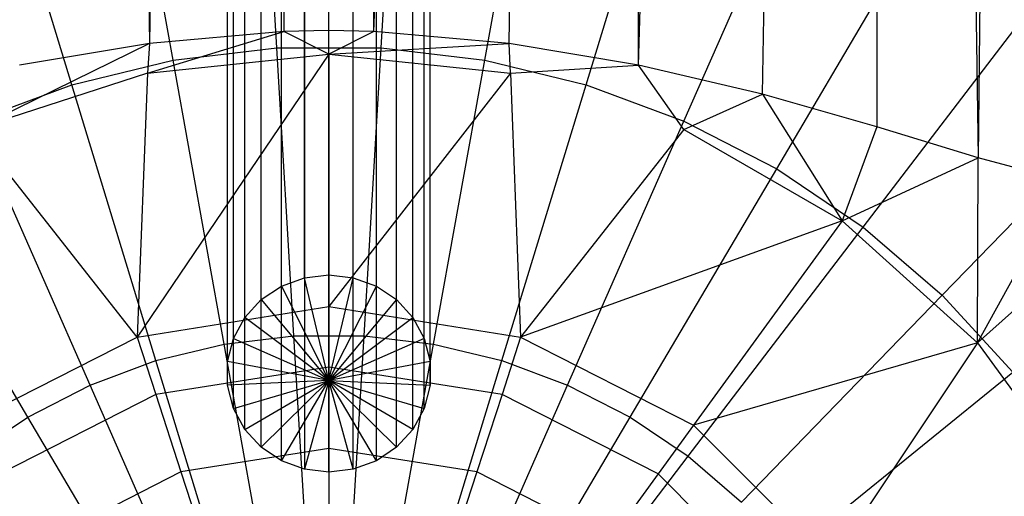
# Model space of a CAD drawing. Extents: x 4.9 to 22.3, y -20.4 to 0.
# Tile 49 of 95: x 13.221 to 14.314, y -11.2 to -10.67. Entities that reach past the tile are written whole.
import ezdxf

# ---------------------------------------------------------------- set-up
doc = ezdxf.new("R2010")
doc.units = 0
doc.header["$LTSCALE"] = 2.54
doc.layers.get('0').update_dxf_attribs({"color": 13, "linetype": 'CONTINUOUS'})

# ---------------------------------------------------------------- blocks, each defined once
blk = doc.blocks.new('AMELIA-10495_B_STL')
at = {"color": 0}
for p, q in [((13.2211, -2.3, 20.6408), (13.3654, -10.6969, 20.6755)), ((13.2211, -2.3, 20.6408), (13.3654, -10.6969, 20.6755)), ((13.5146, -2.3, 20.6873), (13.3654, -10.6969, 20.6755)), ((13.5146, -2.3, 20.6873), (13.3654, -10.6969, 20.6755)), ((13.5146, -2.3, 20.6873), (13.5146, -10.6836, 20.6873)), ((13.5146, -2.3, 20.6873), (13.5146, -10.6836, 20.6873)), ((13.6146, -10.6836, 20.6873), (13.6146, -2.3, 20.6873)), ((13.6146, -10.6836, 20.6873), (13.6146, -2.3, 20.6873)), ((13.6146, -10.6836, 20.6873), (13.9082, -2.3, 20.6408)), ((13.6146, -10.6836, 20.6873), (13.9082, -2.3, 20.6408)), ((13.7647, -10.697, 20.6754), (13.9082, -2.3, 20.6408)), ((13.7647, -10.697, 20.6754), (13.9082, -2.3, 20.6408)), ((13.9082, -10.7208, 20.6408), (13.9082, -2.3, 20.6408)), ((13.9082, -10.7208, 20.6408), (13.9082, -2.3, 20.6408)), ((13.9082, -10.7208, 20.6408), (14.173, -2.3, 20.5059)), ((13.9082, -10.7208, 20.6408), (14.173, -2.3, 20.5059)), ((14.0461, -10.753, 20.5837), (14.173, -2.3, 20.5059)), ((14.0461, -10.753, 20.5837), (14.173, -2.3, 20.5059)), ((14.173, -2.3, 20.5059), (14.2854, -10.8236, 20.41)), ((14.173, -2.3, 20.5059), (14.2854, -10.8236, 20.41)), ((14.173, -2.3, 20.5059), (14.173, -10.7893, 20.5059)), ((14.173, -2.3, 20.5059), (14.173, -10.7893, 20.5059)), ((14.3832, -2.3, 20.2957), (14.2854, -10.8236, 20.41)), ((14.3832, -2.3, 20.2957), (14.2854, -10.8236, 20.41)), ((13.5646, -10.9537, 4.2156), (13.5646, -9.9673, 7.901)), ((13.5646, -10.9537, 4.2156), (13.5646, -9.9673, 7.901)), ((13.512, -10.9662, 4.219), (13.512, -9.9798, 7.9044)), ((13.512, -10.9662, 4.219), (13.512, -9.9798, 7.9044)), ((13.5375, -10.9569, 4.2165), (13.5375, -9.9704, 7.9019)), ((13.5375, -10.9569, 4.2165), (13.5375, -9.9704, 7.9019)), ((13.5917, -10.9569, 4.2165), (13.5917, -9.9704, 7.9019)), ((13.5917, -10.9569, 4.2165), (13.5917, -9.9704, 7.9019)), ((13.6173, -10.9662, 4.219), (13.6173, -9.9798, 7.9044)), ((13.6173, -10.9662, 4.219), (13.6173, -9.9798, 7.9044)), ((13.4895, -10.9812, 4.223), (13.4895, -9.9948, 7.9084)), ((13.4895, -10.9812, 4.223), (13.4895, -9.9948, 7.9084)), ((13.6397, -10.9812, 4.223), (13.6397, -9.9948, 7.9084)), ((13.6397, -10.9812, 4.223), (13.6397, -9.9948, 7.9084)), ((13.4714, -11.001, 4.2283), (13.4714, -10.0145, 7.9137)), ((13.4714, -11.001, 4.2283), (13.4714, -10.0145, 7.9137)), ((13.6579, -11.001, 4.2283), (13.6579, -10.0145, 7.9137)), ((13.6579, -11.001, 4.2283), (13.6579, -10.0145, 7.9137)), ((13.4587, -11.0243, 4.2345), (13.4587, -10.0379, 7.9199)), ((13.4587, -11.0243, 4.2345), (13.4587, -10.0379, 7.9199)), ((13.6705, -11.0243, 4.2345), (13.6705, -10.0379, 7.9199)), ((13.6705, -11.0243, 4.2345), (13.6705, -10.0379, 7.9199)), ((13.4522, -11.05, 4.2414), (13.4522, -10.0635, 7.9268)), ((13.4522, -11.05, 4.2414), (13.4522, -10.0635, 7.9268)), ((13.6771, -11.05, 4.2414), (13.6771, -10.0635, 7.9268)), ((13.6771, -11.05, 4.2414), (13.6771, -10.0635, 7.9268)), ((13.4522, -11.0763, 4.2484), (13.4522, -10.0899, 7.9338)), ((13.4522, -11.0763, 4.2484), (13.4522, -10.0899, 7.9338)), ((13.6771, -11.0763, 4.2484), (13.6771, -10.0899, 7.9338)), ((13.6771, -11.0763, 4.2484), (13.6771, -10.0899, 7.9338)), ((13.4587, -11.1019, 4.2553), (13.4587, -10.1155, 7.9407)), ((13.4587, -11.1019, 4.2553), (13.4587, -10.1155, 7.9407)), ((13.6705, -11.1019, 4.2553), (13.6705, -10.1155, 7.9407)), ((13.6705, -11.1019, 4.2553), (13.6705, -10.1155, 7.9407)), ((13.4714, -11.1253, 4.2615), (13.4714, -10.1388, 7.947)), ((13.4714, -11.1253, 4.2615), (13.4714, -10.1388, 7.947)), ((13.6579, -11.1253, 4.2615), (13.6579, -10.1388, 7.947)), ((13.6579, -11.1253, 4.2615), (13.6579, -10.1388, 7.947)), ((13.4895, -11.145, 4.2668), (13.4895, -10.1586, 7.9522)), ((13.4895, -11.145, 4.2668), (13.4895, -10.1586, 7.9522)), ((13.6397, -11.145, 4.2668), (13.6397, -10.1586, 7.9522)), ((13.6397, -11.145, 4.2668), (13.6397, -10.1586, 7.9522)), ((13.512, -11.16, 4.2708), (13.512, -10.1736, 7.9563)), ((13.512, -11.16, 4.2708), (13.512, -10.1736, 7.9563)), ((13.6173, -11.16, 4.2708), (13.6173, -10.1736, 7.9563)), ((13.6173, -11.16, 4.2708), (13.6173, -10.1736, 7.9563)), ((13.5375, -10.1829, 7.9588), (13.5375, -11.1694, 4.2733)), ((13.5375, -10.1829, 7.9588), (13.5375, -11.1694, 4.2733)), ((13.5646, -11.1726, 4.2742), (13.5646, -10.1861, 7.9596)), ((13.5646, -11.1726, 4.2742), (13.5646, -10.1861, 7.9596)), ((13.5917, -11.1694, 4.2733), (13.5917, -10.1829, 7.9588)), ((13.5917, -11.1694, 4.2733), (13.5917, -10.1829, 7.9588)), ((13.5067, -10.7018, 3.2113), (13.4884, -10.3941, 3.3297)), ((13.5067, -10.7018, 3.2113), (13.4884, -10.3941, 3.3297)), ((13.6225, -10.7018, 3.2113), (13.6408, -10.3941, 3.3297)), ((13.6225, -10.7018, 3.2113), (13.6408, -10.3941, 3.3297)), ((13.3917, -10.7155, 3.2113), (13.3372, -10.4122, 3.3297)), ((13.3917, -10.7155, 3.2113), (13.3372, -10.4122, 3.3297)), ((13.7376, -10.7155, 3.2113), (13.7921, -10.4122, 3.3297)), ((13.7376, -10.7155, 3.2113), (13.7921, -10.4122, 3.3297)), ((13.2791, -10.7427, 3.2113), (13.1891, -10.4479, 3.3297)), ((13.2791, -10.7427, 3.2113), (13.1891, -10.4479, 3.3297)), ((13.8501, -10.7427, 3.2113), (13.9402, -10.4479, 3.3297)), ((13.8501, -10.7427, 3.2113), (13.9402, -10.4479, 3.3297)), ((13.9587, -10.7831, 3.2113), (14.083, -10.501, 3.3297)), ((13.9587, -10.7831, 3.2113), (14.083, -10.501, 3.3297)), ((14.0618, -10.836, 3.2113), (14.2185, -10.5706, 3.3297)), ((14.0618, -10.836, 3.2113), (14.2185, -10.5706, 3.3297)), ((14.1579, -10.9007, 3.2113), (14.3449, -10.6557, 3.3297)), ((14.1579, -10.9007, 3.2113), (14.3449, -10.6557, 3.3297)), ((13.3631, -10.7298, 20.7432), (13.5146, -10.6836, 20.6873)), ((13.3631, -10.7298, 20.7432), (13.5146, -10.6836, 20.6873)), ((13.5146, -10.6836, 20.6873), (13.3654, -10.6969, 20.6755)), ((13.5146, -10.6836, 20.6873), (13.3654, -10.6969, 20.6755)), ((13.5646, -10.6824, 20.6873), (13.5146, -10.6836, 20.6873)), ((13.5646, -10.6824, 20.6873), (13.5146, -10.6836, 20.6873)), ((13.5646, -10.7086, 20.7432), (13.5146, -10.6836, 20.6873)), ((13.5646, -10.7086, 20.7432), (13.5146, -10.6836, 20.6873)), ((13.5646, -10.7086, 20.7432), (13.5646, -10.6824, 20.6873)), ((13.5646, -10.7086, 20.7432), (13.5646, -10.6824, 20.6873)), ((13.6146, -10.6836, 20.6873), (13.5646, -10.6824, 20.6873)), ((13.6146, -10.6836, 20.6873), (13.5646, -10.6824, 20.6873)), ((13.6146, -10.6836, 20.6873), (13.5646, -10.7086, 20.7432)), ((13.6146, -10.6836, 20.6873), (13.5646, -10.7086, 20.7432)), ((13.7647, -10.697, 20.6754), (13.6146, -10.6836, 20.6873)), ((13.7647, -10.697, 20.6754), (13.6146, -10.6836, 20.6873)), ((13.3654, -10.6969, 20.6755), (13.1704, -10.7924, 20.7432)), ((13.3654, -10.6969, 20.6755), (13.1704, -10.7924, 20.7432)), ((13.3654, -10.6969, 20.6755), (13.2211, -10.7208, 20.6408)), ((13.3654, -10.6969, 20.6755), (13.2211, -10.7208, 20.6408)), ((13.3654, -10.6969, 20.6755), (13.3631, -10.7298, 20.7432)), ((13.3654, -10.6969, 20.6755), (13.3631, -10.7298, 20.7432)), ((13.3917, -10.7155, 3.2113), (13.5067, -10.7018, 3.2113)), ((13.3917, -10.7155, 3.2113), (13.5067, -10.7018, 3.2113)), ((13.5067, -10.7018, 3.2113), (13.6225, -10.7018, 3.2113)), ((13.5257, -11.0213, 3.1301), (13.5067, -10.7018, 3.2113)), ((13.5257, -11.0213, 3.1301), (13.5067, -10.7018, 3.2113)), ((13.5067, -10.7018, 3.2113), (13.6225, -10.7018, 3.2113)), ((13.5646, -10.7086, 20.7432), (13.7647, -10.697, 20.6754)), ((13.5646, -10.7086, 20.7432), (13.7647, -10.697, 20.6754)), ((13.6036, -11.0213, 3.1301), (13.6225, -10.7018, 3.2113)), ((13.6036, -11.0213, 3.1301), (13.6225, -10.7018, 3.2113)), ((13.6225, -10.7018, 3.2113), (13.7376, -10.7155, 3.2113)), ((13.6225, -10.7018, 3.2113), (13.7376, -10.7155, 3.2113)), ((13.7661, -10.7298, 20.7432), (13.7647, -10.697, 20.6754)), ((13.7661, -10.7298, 20.7432), (13.7647, -10.697, 20.6754)), ((13.9082, -10.7208, 20.6408), (13.7647, -10.697, 20.6754)), ((13.9082, -10.7208, 20.6408), (13.7647, -10.697, 20.6754)), ((13.5646, -10.7086, 20.7432), (13.3518, -11.0227, 21.2794)), ((13.5646, -10.7086, 20.7432), (13.3518, -11.0227, 21.2794)), ((13.3631, -10.7298, 20.7432), (13.5646, -10.7086, 20.7432)), ((13.3631, -10.7298, 20.7432), (13.5646, -10.7086, 20.7432)), ((13.5646, -10.7086, 20.7432), (13.7661, -10.7298, 20.7432)), ((13.5646, -10.7086, 20.7432), (13.7661, -10.7298, 20.7432)), ((13.5646, -10.7086, 20.7432), (13.5646, -10.989, 21.2794)), ((13.5646, -10.7086, 20.7432), (13.5646, -10.989, 21.2794)), ((13.2791, -10.7427, 3.2113), (13.3917, -10.7155, 3.2113)), ((13.2791, -10.7427, 3.2113), (13.3917, -10.7155, 3.2113)), ((13.4483, -11.0306, 3.1301), (13.3917, -10.7155, 3.2113)), ((13.4483, -11.0306, 3.1301), (13.3917, -10.7155, 3.2113)), ((13.6809, -11.0306, 3.1301), (13.7376, -10.7155, 3.2113)), ((13.6809, -11.0306, 3.1301), (13.7376, -10.7155, 3.2113)), ((13.7376, -10.7155, 3.2113), (13.8501, -10.7427, 3.2113)), ((13.7376, -10.7155, 3.2113), (13.8501, -10.7427, 3.2113)), ((13.7661, -10.7298, 20.7432), (13.9082, -10.7208, 20.6408)), ((13.7661, -10.7298, 20.7432), (13.9082, -10.7208, 20.6408)), ((13.9588, -10.7924, 20.7432), (13.9082, -10.7208, 20.6408)), ((13.9588, -10.7924, 20.7432), (13.9082, -10.7208, 20.6408)), ((14.0461, -10.753, 20.5837), (13.9082, -10.7208, 20.6408)), ((14.0461, -10.753, 20.5837), (13.9082, -10.7208, 20.6408)), ((13.3631, -10.7298, 20.7432), (13.1704, -10.7924, 20.7432)), ((13.3631, -10.7298, 20.7432), (13.1704, -10.7924, 20.7432)), ((13.3631, -10.7298, 20.7432), (13.3518, -11.0227, 21.2794)), ((13.3631, -10.7298, 20.7432), (13.3518, -11.0227, 21.2794)), ((13.7661, -10.7298, 20.7432), (13.5646, -10.989, 21.2794)), ((13.7661, -10.7298, 20.7432), (13.5646, -10.989, 21.2794)), ((13.7661, -10.7298, 20.7432), (13.7775, -11.0227, 21.2794)), ((13.7661, -10.7298, 20.7432), (13.7775, -11.0227, 21.2794)), ((13.1705, -10.7831, 3.2113), (13.2791, -10.7427, 3.2113)), ((13.1705, -10.7831, 3.2113), (13.2791, -10.7427, 3.2113)), ((13.3726, -11.0489, 3.1301), (13.2791, -10.7427, 3.2113)), ((13.3726, -11.0489, 3.1301), (13.2791, -10.7427, 3.2113)), ((13.7567, -11.0489, 3.1301), (13.8501, -10.7427, 3.2113)), ((13.7567, -11.0489, 3.1301), (13.8501, -10.7427, 3.2113)), ((13.8501, -10.7427, 3.2113), (13.9587, -10.7831, 3.2113)), ((13.8501, -10.7427, 3.2113), (13.9587, -10.7831, 3.2113)), ((13.9588, -10.7924, 20.7432), (14.0461, -10.753, 20.5837)), ((13.9588, -10.7924, 20.7432), (14.0461, -10.753, 20.5837)), ((14.173, -10.7893, 20.5059), (14.0461, -10.753, 20.5837)), ((14.0461, -10.753, 20.5837), (14.1343, -10.8937, 20.7432)), ((14.0461, -10.753, 20.5837), (14.1343, -10.8937, 20.7432)), ((14.173, -10.7893, 20.5059), (14.0461, -10.753, 20.5837)), ((14.2456, -10.9763, 3.2113), (14.4603, -10.7551, 3.3297)), ((14.2456, -10.9763, 3.2113), (14.4603, -10.7551, 3.3297)), ((13.2995, -11.076, 3.1301), (13.1705, -10.7831, 3.2113)), ((13.2995, -11.076, 3.1301), (13.1705, -10.7831, 3.2113)), ((13.8297, -11.076, 3.1301), (13.9587, -10.7831, 3.2113)), ((13.8297, -11.076, 3.1301), (13.9587, -10.7831, 3.2113)), ((13.9587, -10.7831, 3.2113), (14.0618, -10.836, 3.2113)), ((13.9587, -10.7831, 3.2113), (14.0618, -10.836, 3.2113)), ((14.173, -10.7893, 20.5059), (14.1343, -10.8937, 20.7432)), ((14.173, -10.7893, 20.5059), (14.1343, -10.8937, 20.7432)), ((14.2854, -10.8236, 20.41), (14.173, -10.7893, 20.5059)), ((14.2854, -10.8236, 20.41), (14.173, -10.7893, 20.5059)), ((13.3518, -11.0227, 21.2794), (13.1704, -10.7924, 20.7432)), ((13.3518, -11.0227, 21.2794), (13.1704, -10.7924, 20.7432)), ((13.9588, -10.7924, 20.7432), (13.7775, -11.0227, 21.2794)), ((13.9588, -10.7924, 20.7432), (13.7775, -11.0227, 21.2794)), ((13.9588, -10.7924, 20.7432), (14.1343, -10.8937, 20.7432)), ((13.9588, -10.7924, 20.7432), (14.1343, -10.8937, 20.7432)), ((14.1343, -10.8937, 20.7432), (14.2854, -10.8236, 20.41)), ((14.1343, -10.8937, 20.7432), (14.2854, -10.8236, 20.41)), ((14.2849, -11.0293, 20.7432), (14.2854, -10.8236, 20.41)), ((14.2849, -11.0293, 20.7432), (14.2854, -10.8236, 20.41)), ((14.3832, -10.8498, 20.2957), (14.2854, -10.8236, 20.41)), ((14.3832, -10.8498, 20.2957), (14.2854, -10.8236, 20.41)), ((13.2302, -11.1116, 3.1301), (13.0675, -10.836, 3.2113)), ((13.2302, -11.1116, 3.1301), (13.0675, -10.836, 3.2113)), ((13.899, -11.1116, 3.1301), (14.0618, -10.836, 3.2113)), ((13.899, -11.1116, 3.1301), (14.0618, -10.836, 3.2113)), ((14.0618, -10.836, 3.2113), (14.1579, -10.9007, 3.2113)), ((14.0618, -10.836, 3.2113), (14.1579, -10.9007, 3.2113)), ((14.2849, -11.0293, 20.7432), (14.3832, -10.8498, 20.2957)), ((14.2849, -11.0293, 20.7432), (14.3832, -10.8498, 20.2957)), ((14.2849, -11.0293, 20.7432), (14.4615, -10.8702, 20.1867)), ((14.2849, -11.0293, 20.7432), (14.4615, -10.8702, 20.1867)), ((14.1343, -10.8937, 20.7432), (13.7775, -11.0227, 21.2794)), ((14.1343, -10.8937, 20.7432), (13.7775, -11.0227, 21.2794)), ((14.1343, -10.8937, 20.7432), (13.9695, -11.1205, 21.2794)), ((14.1343, -10.8937, 20.7432), (13.9695, -11.1205, 21.2794)), ((14.1343, -10.8937, 20.7432), (14.2849, -11.0293, 20.7432)), ((14.1343, -10.8937, 20.7432), (14.2849, -11.0293, 20.7432)), ((13.9636, -11.1551, 3.1301), (14.1579, -10.9007, 3.2113)), ((13.9636, -11.1551, 3.1301), (14.1579, -10.9007, 3.2113)), ((14.1579, -10.9007, 3.2113), (14.2456, -10.9763, 3.2113)), ((14.1579, -10.9007, 3.2113), (14.2456, -10.9763, 3.2113)), ((13.512, -10.9662, 4.219), (13.5375, -10.9569, 4.2165)), ((13.512, -10.9662, 4.219), (13.5375, -10.9569, 4.2165)), ((13.5375, -10.9569, 4.2165), (13.5646, -10.9537, 4.2156)), ((13.5375, -10.9569, 4.2165), (13.5646, -10.9537, 4.2156)), ((13.5646, -11.071, 4.2156), (13.5375, -10.9569, 4.2165)), ((13.5646, -11.071, 4.2156), (13.5375, -10.9569, 4.2165)), ((13.5646, -10.9537, 4.2156), (13.5646, -11.071, 4.2156)), ((13.5646, -10.9537, 4.2156), (13.5917, -10.9569, 4.2165)), ((13.5646, -10.9537, 4.2156), (13.5646, -11.071, 4.2156)), ((13.5646, -10.9537, 4.2156), (13.5917, -10.9569, 4.2165)), ((13.5646, -11.071, 4.2156), (13.5917, -10.9569, 4.2165)), ((13.5646, -11.071, 4.2156), (13.5917, -10.9569, 4.2165)), ((13.5917, -10.9569, 4.2165), (13.6173, -10.9662, 4.219)), ((13.5917, -10.9569, 4.2165), (13.6173, -10.9662, 4.219)), ((13.4895, -10.9812, 4.223), (13.512, -10.9662, 4.219)), ((13.4895, -10.9812, 4.223), (13.512, -10.9662, 4.219)), ((13.512, -10.9662, 4.219), (13.5646, -11.071, 4.2156)), ((13.512, -10.9662, 4.219), (13.5646, -11.071, 4.2156)), ((13.5646, -11.071, 4.2156), (13.6173, -10.9662, 4.219)), ((13.5646, -11.071, 4.2156), (13.6173, -10.9662, 4.219)), ((13.6173, -10.9662, 4.219), (13.6397, -10.9812, 4.223)), ((13.6173, -10.9662, 4.219), (13.6397, -10.9812, 4.223)), ((13.4714, -11.001, 4.2283), (13.4895, -10.9812, 4.223)), ((13.4714, -11.001, 4.2283), (13.4895, -10.9812, 4.223)), ((13.4895, -10.9812, 4.223), (13.5646, -11.071, 4.2156)), ((13.4895, -10.9812, 4.223), (13.5646, -11.071, 4.2156)), ((13.6397, -10.9812, 4.223), (13.5646, -11.071, 4.2156)), ((13.6397, -10.9812, 4.223), (13.5646, -11.071, 4.2156)), ((13.6397, -10.9812, 4.223), (13.6579, -11.001, 4.2283)), ((13.6397, -10.9812, 4.223), (13.6579, -11.001, 4.2283)), ((14.0227, -11.2059, 3.1301), (14.2456, -10.9763, 3.2113)), ((14.0227, -11.2059, 3.1301), (14.2456, -10.9763, 3.2113)), ((14.2456, -10.9763, 3.2113), (14.3238, -11.0618, 3.2113)), ((14.2456, -10.9763, 3.2113), (14.3238, -11.0618, 3.2113)), ((13.3518, -11.0227, 21.2794), (13.5646, -10.989, 21.2794)), ((13.3518, -11.0227, 21.2794), (13.5646, -10.989, 21.2794)), ((13.5646, -10.989, 21.2794), (13.7775, -11.0227, 21.2794)), ((13.5646, -10.989, 21.2794), (13.7775, -11.0227, 21.2794)), ((13.5646, -10.989, 21.2794), (13.5646, -11.056, 21.3596)), ((13.5646, -10.989, 21.2794), (13.5646, -11.056, 21.3596)), ((13.4587, -11.0243, 4.2345), (13.4714, -11.001, 4.2283)), ((13.4587, -11.0243, 4.2345), (13.4714, -11.001, 4.2283)), ((13.5646, -11.071, 4.2156), (13.4714, -11.001, 4.2283)), ((13.5646, -11.071, 4.2156), (13.4714, -11.001, 4.2283)), ((13.5646, -11.071, 4.2156), (13.6579, -11.001, 4.2283)), ((13.5646, -11.071, 4.2156), (13.6579, -11.001, 4.2283)), ((13.6579, -11.001, 4.2283), (13.6705, -11.0243, 4.2345)), ((13.6579, -11.001, 4.2283), (13.6705, -11.0243, 4.2345)), ((13.1598, -11.1205, 21.2794), (13.3518, -11.0227, 21.2794)), ((13.1598, -11.1205, 21.2794), (13.3518, -11.0227, 21.2794)), ((13.3518, -11.0227, 21.2794), (13.3725, -11.0864, 21.3596)), ((13.3518, -11.0227, 21.2794), (13.3725, -11.0864, 21.3596)), ((13.4483, -11.0306, 3.1301), (13.5257, -11.0213, 3.1301)), ((13.4483, -11.0306, 3.1301), (13.5257, -11.0213, 3.1301)), ((13.4522, -11.05, 4.2414), (13.4587, -11.0243, 4.2345)), ((13.4522, -11.05, 4.2414), (13.4587, -11.0243, 4.2345)), ((13.4587, -11.0243, 4.2345), (13.5646, -11.071, 4.2156)), ((13.4587, -11.0243, 4.2345), (13.5646, -11.071, 4.2156)), ((13.5257, -11.0213, 3.1301), (13.6036, -11.0213, 3.1301)), ((13.5451, -11.3482, 3.0872), (13.5257, -11.0213, 3.1301)), ((13.5451, -11.3482, 3.0872), (13.5257, -11.0213, 3.1301)), ((13.5257, -11.0213, 3.1301), (13.6036, -11.0213, 3.1301)), ((13.6705, -11.0243, 4.2345), (13.5646, -11.071, 4.2156)), ((13.6705, -11.0243, 4.2345), (13.5646, -11.071, 4.2156)), ((13.5842, -11.3482, 3.0872), (13.6036, -11.0213, 3.1301)), ((13.5842, -11.3482, 3.0872), (13.6036, -11.0213, 3.1301)), ((13.6036, -11.0213, 3.1301), (13.6809, -11.0306, 3.1301)), ((13.6036, -11.0213, 3.1301), (13.6809, -11.0306, 3.1301)), ((13.6705, -11.0243, 4.2345), (13.6771, -11.05, 4.2414)), ((13.6705, -11.0243, 4.2345), (13.6771, -11.05, 4.2414)), ((13.7775, -11.0227, 21.2794), (13.7568, -11.0864, 21.3596)), ((13.7775, -11.0227, 21.2794), (13.7568, -11.0864, 21.3596)), ((13.7775, -11.0227, 21.2794), (13.9695, -11.1205, 21.2794)), ((13.7775, -11.0227, 21.2794), (13.9695, -11.1205, 21.2794)), ((14.2849, -11.0293, 20.7432), (13.9695, -11.1205, 21.2794)), ((14.2849, -11.0293, 20.7432), (13.9695, -11.1205, 21.2794)), ((14.2849, -11.0293, 20.7432), (14.1218, -11.2729, 21.2794)), ((14.2849, -11.0293, 20.7432), (14.1218, -11.2729, 21.2794)), ((14.2849, -11.0293, 20.7432), (14.404, -11.1932, 20.7432)), ((14.2849, -11.0293, 20.7432), (14.404, -11.1932, 20.7432)), ((13.3726, -11.0489, 3.1301), (13.4483, -11.0306, 3.1301)), ((13.3726, -11.0489, 3.1301), (13.4483, -11.0306, 3.1301)), ((13.5062, -11.3528, 3.0872), (13.4483, -11.0306, 3.1301)), ((13.5062, -11.3528, 3.0872), (13.4483, -11.0306, 3.1301)), ((13.623, -11.3528, 3.0872), (13.6809, -11.0306, 3.1301)), ((13.623, -11.3528, 3.0872), (13.6809, -11.0306, 3.1301)), ((13.6809, -11.0306, 3.1301), (13.7567, -11.0489, 3.1301)), ((13.6809, -11.0306, 3.1301), (13.7567, -11.0489, 3.1301)), ((13.2995, -11.076, 3.1301), (13.3726, -11.0489, 3.1301)), ((13.2995, -11.076, 3.1301), (13.3726, -11.0489, 3.1301)), ((13.4682, -11.362, 3.0872), (13.3726, -11.0489, 3.1301)), ((13.4682, -11.362, 3.0872), (13.3726, -11.0489, 3.1301)), ((13.5646, -11.071, 4.2156), (13.4522, -11.05, 4.2414)), ((13.4522, -11.0763, 4.2484), (13.4522, -11.05, 4.2414)), ((13.5646, -11.071, 4.2156), (13.4522, -11.05, 4.2414)), ((13.4522, -11.0763, 4.2484), (13.4522, -11.05, 4.2414)), ((13.6771, -11.05, 4.2414), (13.5646, -11.071, 4.2156)), ((13.6771, -11.05, 4.2414), (13.5646, -11.071, 4.2156)), ((13.6611, -11.362, 3.0872), (13.7567, -11.0489, 3.1301)), ((13.6611, -11.362, 3.0872), (13.7567, -11.0489, 3.1301)), ((13.6771, -11.05, 4.2414), (13.6771, -11.0763, 4.2484)), ((13.6771, -11.05, 4.2414), (13.6771, -11.0763, 4.2484)), ((13.7567, -11.0489, 3.1301), (13.8297, -11.076, 3.1301)), ((13.7567, -11.0489, 3.1301), (13.8297, -11.076, 3.1301)), ((13.5646, -11.056, 21.3596), (13.3725, -11.0864, 21.3596)), ((13.5646, -11.056, 21.3596), (13.3725, -11.0864, 21.3596)), ((13.7568, -11.0864, 21.3596), (13.5646, -11.056, 21.3596)), ((13.5646, -11.056, 21.3596), (13.5646, -11.1464, 21.4119)), ((13.5646, -11.056, 21.3596), (13.5646, -11.1464, 21.4119)), ((13.7568, -11.0864, 21.3596), (13.5646, -11.056, 21.3596)), ((14.0752, -11.2634, 3.1301), (14.3238, -11.0618, 3.2113)), ((14.0752, -11.2634, 3.1301), (14.3238, -11.0618, 3.2113)), ((13.5646, -11.071, 4.2156), (13.4522, -11.0763, 4.2484)), ((13.5646, -11.071, 4.2156), (13.4522, -11.0763, 4.2484)), ((13.4587, -11.1019, 4.2553), (13.5646, -11.071, 4.2156)), ((13.4587, -11.1019, 4.2553), (13.5646, -11.071, 4.2156)), ((13.4714, -11.1253, 4.2615), (13.5646, -11.071, 4.2156)), ((13.4714, -11.1253, 4.2615), (13.5646, -11.071, 4.2156)), ((13.5646, -11.071, 4.2156), (13.4895, -11.145, 4.2668)), ((13.5646, -11.071, 4.2156), (13.4895, -11.145, 4.2668)), ((13.512, -11.16, 4.2708), (13.5646, -11.071, 4.2156)), ((13.512, -11.16, 4.2708), (13.5646, -11.071, 4.2156)), ((13.5646, -11.071, 4.2156), (13.5375, -11.1694, 4.2733)), ((13.5646, -11.071, 4.2156), (13.5375, -11.1694, 4.2733)), ((13.5646, -11.071, 4.2156), (13.6705, -11.1019, 4.2553)), ((13.6579, -11.1253, 4.2615), (13.5646, -11.071, 4.2156)), ((13.5646, -11.071, 4.2156), (13.6705, -11.1019, 4.2553)), ((13.5646, -11.071, 4.2156), (13.6771, -11.0763, 4.2484)), ((13.5646, -11.071, 4.2156), (13.6771, -11.0763, 4.2484)), ((13.5646, -11.071, 4.2156), (13.6397, -11.145, 4.2668)), ((13.6173, -11.16, 4.2708), (13.5646, -11.071, 4.2156)), ((13.5917, -11.1694, 4.2733), (13.5646, -11.071, 4.2156)), ((13.6173, -11.16, 4.2708), (13.5646, -11.071, 4.2156)), ((13.5646, -11.071, 4.2156), (13.6397, -11.145, 4.2668)), ((13.6579, -11.1253, 4.2615), (13.5646, -11.071, 4.2156)), ((13.5646, -11.071, 4.2156), (13.5646, -11.1726, 4.2742)), ((13.5646, -11.071, 4.2156), (13.5646, -11.1726, 4.2742)), ((13.5917, -11.1694, 4.2733), (13.5646, -11.071, 4.2156)), ((13.2302, -11.1116, 3.1301), (13.2995, -11.076, 3.1301)), ((13.2302, -11.1116, 3.1301), (13.2995, -11.076, 3.1301)), ((13.4315, -11.3756, 3.0872), (13.2995, -11.076, 3.1301)), ((13.4315, -11.3756, 3.0872), (13.2995, -11.076, 3.1301)), ((13.4587, -11.1019, 4.2553), (13.4522, -11.0763, 4.2484)), ((13.4587, -11.1019, 4.2553), (13.4522, -11.0763, 4.2484)), ((13.6771, -11.0763, 4.2484), (13.6705, -11.1019, 4.2553)), ((13.6771, -11.0763, 4.2484), (13.6705, -11.1019, 4.2553)), ((13.6977, -11.3756, 3.0872), (13.8297, -11.076, 3.1301)), ((13.6977, -11.3756, 3.0872), (13.8297, -11.076, 3.1301)), ((13.8297, -11.076, 3.1301), (13.899, -11.1116, 3.1301)), ((13.8297, -11.076, 3.1301), (13.899, -11.1116, 3.1301)), ((13.3725, -11.0864, 21.3596), (13.1991, -11.1747, 21.3596)), ((13.3725, -11.0864, 21.3596), (13.1991, -11.1747, 21.3596)), ((13.3725, -11.0864, 21.3596), (13.4004, -11.1724, 21.4119)), ((13.3725, -11.0864, 21.3596), (13.4004, -11.1724, 21.4119)), ((13.7568, -11.0864, 21.3596), (13.7288, -11.1724, 21.4119)), ((13.7568, -11.0864, 21.3596), (13.7288, -11.1724, 21.4119)), ((13.9301, -11.1747, 21.3596), (13.7568, -11.0864, 21.3596)), ((13.9301, -11.1747, 21.3596), (13.7568, -11.0864, 21.3596)), ((13.4714, -11.1253, 4.2615), (13.4587, -11.1019, 4.2553)), ((13.4714, -11.1253, 4.2615), (13.4587, -11.1019, 4.2553)), ((13.6705, -11.1019, 4.2553), (13.6579, -11.1253, 4.2615)), ((13.6705, -11.1019, 4.2553), (13.6579, -11.1253, 4.2615)), ((13.1656, -11.1551, 3.1301), (13.2302, -11.1116, 3.1301)), ((13.1656, -11.1551, 3.1301), (13.2302, -11.1116, 3.1301)), ((13.3967, -11.3935, 3.0872), (13.2302, -11.1116, 3.1301)), ((13.3967, -11.3935, 3.0872), (13.2302, -11.1116, 3.1301)), ((13.7325, -11.3935, 3.0872), (13.899, -11.1116, 3.1301)), ((13.7325, -11.3935, 3.0872), (13.899, -11.1116, 3.1301)), ((13.899, -11.1116, 3.1301), (13.9636, -11.1551, 3.1301)), ((13.899, -11.1116, 3.1301), (13.9636, -11.1551, 3.1301)), ((13.4895, -11.145, 4.2668), (13.4714, -11.1253, 4.2615)), ((13.4895, -11.145, 4.2668), (13.4714, -11.1253, 4.2615)), ((13.6579, -11.1253, 4.2615), (13.6397, -11.145, 4.2668)), ((13.6579, -11.1253, 4.2615), (13.6397, -11.145, 4.2668)), ((13.9695, -11.1205, 21.2794), (13.9301, -11.1747, 21.3596)), ((13.9695, -11.1205, 21.2794), (13.9301, -11.1747, 21.3596)), ((13.9695, -11.1205, 21.2794), (14.1218, -11.2729, 21.2794)), ((13.9695, -11.1205, 21.2794), (14.1218, -11.2729, 21.2794)), ((13.5646, -11.1464, 21.4119), (13.4004, -11.1724, 21.4119)), ((13.5646, -11.1464, 21.4119), (13.4004, -11.1724, 21.4119)), ((13.512, -11.16, 4.2708), (13.4895, -11.145, 4.2668)), ((13.512, -11.16, 4.2708), (13.4895, -11.145, 4.2668)), ((13.7288, -11.1724, 21.4119), (13.5646, -11.1464, 21.4119)), ((13.5646, -11.1464, 21.4119), (13.5646, -11.2492, 21.4301)), ((13.5646, -11.1464, 21.4119), (13.5646, -11.2492, 21.4301)), ((13.7288, -11.1724, 21.4119), (13.5646, -11.1464, 21.4119)), ((13.6397, -11.145, 4.2668), (13.6173, -11.16, 4.2708)), ((13.6397, -11.145, 4.2668), (13.6173, -11.16, 4.2708)), ((13.5375, -11.1694, 4.2733), (13.512, -11.16, 4.2708)), ((13.5375, -11.1694, 4.2733), (13.512, -11.16, 4.2708)), ((13.6173, -11.16, 4.2708), (13.5917, -11.1694, 4.2733)), ((13.6173, -11.16, 4.2708), (13.5917, -11.1694, 4.2733)), ((13.765, -11.4153, 3.0872), (13.9636, -11.1551, 3.1301)), ((13.765, -11.4153, 3.0872), (13.9636, -11.1551, 3.1301)), ((13.9636, -11.1551, 3.1301), (14.0227, -11.2059, 3.1301)), ((13.9636, -11.1551, 3.1301), (14.0227, -11.2059, 3.1301)), ((13.5646, -11.1726, 4.2742), (13.5375, -11.1694, 4.2733)), ((13.5646, -11.1726, 4.2742), (13.5375, -11.1694, 4.2733)), ((13.5917, -11.1694, 4.2733), (13.5646, -11.1726, 4.2742)), ((13.5917, -11.1694, 4.2733), (13.5646, -11.1726, 4.2742)), ((13.4004, -11.1724, 21.4119), (13.2523, -11.2478, 21.4119)), ((13.4004, -11.1724, 21.4119), (13.2523, -11.2478, 21.4119)), ((13.4004, -11.1724, 21.4119), (13.4322, -11.2702, 21.4301)), ((13.4004, -11.1724, 21.4119), (13.4322, -11.2702, 21.4301)), ((13.7288, -11.1724, 21.4119), (13.6971, -11.2702, 21.4301)), ((13.7288, -11.1724, 21.4119), (13.6971, -11.2702, 21.4301)), ((13.877, -11.2478, 21.4119), (13.7288, -11.1724, 21.4119)), ((13.877, -11.2478, 21.4119), (13.7288, -11.1724, 21.4119)), ((13.9301, -11.1747, 21.3596), (13.877, -11.2478, 21.4119)), ((13.9301, -11.1747, 21.3596), (13.877, -11.2478, 21.4119)), ((14.0677, -11.3123, 21.3596), (13.9301, -11.1747, 21.3596)), ((14.0677, -11.3123, 21.3596), (13.9301, -11.1747, 21.3596))]:
    blk.add_line(p, q, dxfattribs=at)

msp = doc.modelspace()

# ---------------------------------------------------------------- block references
at = {"color": 0}
msp.add_blockref('AMELIA-10495_B_STL', (0, 0), dxfattribs=at)

doc.saveas('drawing.dxf')
